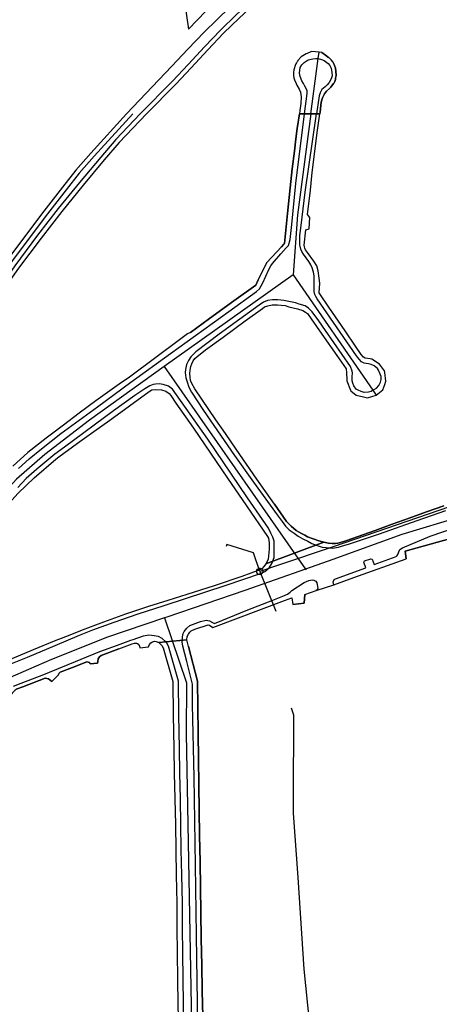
# Model space of a CAD drawing. Extents: x 166506 to 171543, y 332500 to 338212.
# Tile 47 of 139: x 168090 to 168249, y 335463 to 335836. Entities that reach past the tile are written whole.
import ezdxf

# ---------------------------------------------------------------- set-up
doc = ezdxf.new("R2010")
doc.units = 0
doc.header["$MEASUREMENT"] = 0
doc.layers.get('0').update_dxf_attribs({"color": 1, "linetype": 'CONTINUOUS'})
for name, color, linetype in [('DXF_LINES', 1, 'CONTINUOUS'), ('IRISH_OS_1000S_FEATURE', 252, 'CONTINUOUS'), ('UNDERGROUND_ROUTE', 1, 'CONTINUOUS'), ('UUB', 1, 'CONTINUOUS')]:
    doc.layers.add(name, color=color, linetype=linetype)

# ---------------------------------------------------------------- blocks, each defined once
blk = doc.blocks.new('UUB_LOCATION_AC_T02')
at = {"color": 0, "linetype": 'ByBlock'}
blk.add_lwpolyline([(18862, 2286, -1), (-18862, -2286, -1), (18862, 2286)], format="xyb", close=True, dxfattribs=at)

msp = doc.modelspace()

# ---------------------------------------------------------------- linework, layer by layer
at = {"layer": 'DXF_LINES', "color": 9}
for points in [[(168151.55, 335846.799), (168153.669, 335832.061)], [(168167.026, 335845.886), (168153.669, 335832.061)]]:
    msp.add_lwpolyline(points, dxfattribs=at)
at = {"layer": 'IRISH_OS_1000S_FEATURE'}
for points in [[(168130.243, 335800), (168147.446, 335818.051), (168153.535, 335824.403), (168159.685, 335830.815), (168164.446, 335835.533), (168169.549, 335840.49), (168177.725, 335848.272), (168185.96, 335856.055), (168193.271, 335862.721), (168200.78, 335869.007), (168205.821, 335873.504), (168212.728, 335879.392), (168218.691, 335884.445), (168224.593, 335889.178), (168232.039, 335894.984), (168242.014, 335902.558), (168253.593, 335911.105), (168266.436, 335920.346), (168269.696, 335922.518)], [(168135.476, 335800), (168147.66, 335812.33), (168153.549, 335818.583), (168159.78, 335825.335), (168165.829, 335831.667), (168171.715, 335837.42), (168178.785, 335843.988), (168185.856, 335850.775), (168192.565, 335857.044), (168199.915, 335863.511), (168206.098, 335868.682), (168212.202, 335873.795), (168218.925, 335878.884), (168227.617, 335885.804), (168235.284, 335891.749), (168243.452, 335897.791), (168253.727, 335905.344), (168262.336, 335911.605), (168271.002, 335917.405), (168274.493, 335919.753)], [(168137.865, 335800), (168148.887, 335811.154), (168154.792, 335817.424), (168161.019, 335824.171), (168167.038, 335830.471), (168172.888, 335836.189), (168179.952, 335842.748), (168187.025, 335849.541), (168193.707, 335855.785), (168201.022, 335862.22), (168207.19, 335867.379), (168213.261, 335872.464), (168219.968, 335877.541), (168228.667, 335884.467), (168236.311, 335890.394), (168244.461, 335896.423), (168254.73, 335903.972), (168263.309, 335910.211), (168271.949, 335915.993), (168276.133, 335918.806)], [(168130.243, 335800), (168116.737, 335785.092), (168111.049, 335778.637), (168106.058, 335772.272), (168098.922, 335763.143), (168091.979, 335754.005), (168085.339, 335744.988), (168078.179, 335735.077), (168069.642, 335723.035), (168062.032, 335711.576), (168055.88, 335702.319), (168050.952, 335694.016), (168045.059, 335684.09), (168037.045, 335670.433), (168030.752, 335659.121), (168025.268, 335648.793), (168018.655, 335635.967), (168014.174, 335626.795), (168008.286, 335614.373), (168000, 335594.368)], [(168132.592, 335800), (168118.017, 335783.972), (168112.357, 335777.549), (168107.397, 335771.224), (168100.268, 335762.105), (168093.34, 335752.986), (168086.712, 335743.986), (168079.561, 335734.087), (168071.044, 335722.073), (168063.448, 335710.636), (168057.32, 335701.414), (168052.414, 335693.149), (168046.523, 335683.226), (168038.521, 335669.59), (168032.246, 335658.309), (168026.774, 335648.005), (168020.174, 335635.204), (168015.706, 335626.058), (168009.827, 335613.655), (168000, 335589.929)], [(168137.865, 335800), (168127.493, 335789.123), (168121.772, 335782.541), (168113.822, 335772.944), (168105.712, 335763.049), (168097.88, 335752.992), (168089.365, 335741.538), (168083.62, 335733.515), (168077.452, 335724.653), (168071.886, 335716.37), (168064.331, 335705.093), (168056.915, 335693.355), (168051.225, 335683.912), (168042.218, 335668.639), (168035.079, 335656), (168028.783, 335644.338), (168020.835, 335628.862), (168017.736, 335622.711), (168014.514, 335615.601), (168008.694, 335602.798), (168003.175, 335590.394), (168000, 335582.295)], [(168135.476, 335800), (168126.215, 335790.245), (168120.476, 335783.639), (168112.511, 335774.026), (168104.383, 335764.11), (168096.527, 335754.022), (168087.991, 335742.54), (168082.231, 335734.495), (168076.049, 335725.613), (168070.475, 335717.317), (168062.906, 335706.02), (168055.468, 335694.248), (168049.765, 335684.782), (168040.746, 335669.488), (168033.591, 335656.822), (168027.278, 335645.131), (168019.319, 335629.633), (168016.202, 335623.445), (168012.966, 335616.303), (168007.143, 335603.495), (168001.622, 335591.084), (168000, 335586.949)]]:
    msp.add_lwpolyline(points, dxfattribs=at)
at = {"layer": 'IRISH_OS_1000S_FEATURE', "color": 9}
msp.add_lwpolyline([(168203.424, 335800), (168203.522, 335800.739), (168204.005, 335804.382), (168204.406, 335806.067), (168204.935, 335807.073), (168205.21, 335807.497), (168205.939, 335808.505), (168207.168, 335809.519), (168207.642, 335810.025), (168208.666, 335811.457), (168208.83, 335811.686), (168209.017, 335812.011), (168209.122, 335812.238), (168209.247, 335812.592), (168209.332, 335812.957), (168209.366, 335813.205), (168209.383, 335813.486), (168209.478, 335813.987), (168209.591, 335814.528), (168209.573, 335816.149), (168209.52, 335816.514), (168209.451, 335816.876), (168209.366, 335817.235), (168209.265, 335817.59), (168209.148, 335817.939), (168209.015, 335818.284), (168208.867, 335818.622), (168208.742, 335818.88), (168208.45, 335819.47), (168207.751, 335820.418), (168207.531, 335820.656), (168207.283, 335820.895), (168206.942, 335821.182), (168206.746, 335821.349), (168205.657, 335822.223), (168204.27, 335823.131), (168203.152, 335823.257), (168200.392, 335823.568), (168200.014, 335823.377), (168199.501, 335823.15), (168199.206, 335823.026), (168198.909, 335822.904), (168198.612, 335822.786), (168198.287, 335822.662), (168196.409, 335821.521), (168195.815, 335820.894), (168195.629, 335820.683), (168195.397, 335820.404), (168195.175, 335820.119), (168194.961, 335819.827), (168194.757, 335819.528), (168194.562, 335819.223), (168194.377, 335818.911), (168194.201, 335818.595), (168193.563, 335816.687), (168193.435, 335815.585), (168193.435, 335815.312), (168193.446, 335814.961), (168193.472, 335814.611), (168193.511, 335814.261), (168193.564, 335813.914), (168193.631, 335813.569), (168193.712, 335813.227), (168193.806, 335812.889), (168194.462, 335811.476), (168194.809, 335810.82), (168195.687, 335809.309), (168196.18, 335808.174), (168196.399, 335806.457), (168196.309, 335803.855), (168195.918, 335801.215), (168195.738, 335800), (168197.246, 335800), (168197.704, 335800), (168197.976, 335800), (168203.424, 335800)], close=True, dxfattribs=at)
for points in [[(168200.014, 335823.377), (168199.501, 335823.15), (168199.206, 335823.026), (168198.909, 335822.904), (168198.612, 335822.786), (168198.287, 335822.662), (168196.409, 335821.521), (168195.815, 335820.894)], [(168200.392, 335823.568), (168200.014, 335823.377)], [(168203.152, 335823.257), (168200.392, 335823.568)], [(168202.83, 335820.884), (168203.152, 335823.257)], [(168204.27, 335823.131), (168203.152, 335823.257)], [(168204.27, 335823.131), (168205.657, 335822.223), (168206.746, 335821.349)], [(168195.815, 335820.894), (168195.629, 335820.683), (168195.397, 335820.404), (168195.175, 335820.119), (168194.961, 335819.827), (168194.757, 335819.528), (168194.562, 335819.223), (168194.377, 335818.911), (168194.201, 335818.595), (168193.563, 335816.687), (168193.435, 335815.585)], [(168197.704, 335800), (168198.659, 335807.636), (168198.624, 335808.816), (168197.812, 335810.48), (168197.216, 335811.483), (168196.621, 335812.526), (168195.968, 335814.128), (168195.754, 335815.31), (168196.064, 335817.448), (168196.608, 335818.466), (168197.572, 335819.381), (168199.017, 335820.435), (168200.759, 335820.807), (168201.94, 335820.921), (168202.83, 335820.884)], [(168199.998, 335800), (168202.83, 335820.884)], [(168202.83, 335820.884), (168204.138, 335820.591), (168205.116, 335820.127), (168206.611, 335819.06), (168207.267, 335818.257), (168207.703, 335817.315), (168207.995, 335815.633), (168208.089, 335814.353), (168207.784, 335813.234), (168207.038, 335811.818), (168206.294, 335810.921), (168205.431, 335810.225), (168204.225, 335809.131), (168203.6, 335807.974), (168203.255, 335806.795), (168202.253, 335800)], [(168208.742, 335818.88), (168208.45, 335819.47), (168207.751, 335820.418), (168207.531, 335820.656), (168207.283, 335820.895), (168206.942, 335821.182), (168206.746, 335821.349)], [(168193.435, 335815.585), (168193.435, 335815.312), (168193.446, 335814.961), (168193.472, 335814.611), (168193.511, 335814.261), (168193.564, 335813.914), (168193.631, 335813.569), (168193.712, 335813.227), (168193.806, 335812.889), (168194.462, 335811.476), (168194.809, 335810.82), (168195.687, 335809.309), (168196.18, 335808.174)], [(168208.742, 335818.88), (168208.867, 335818.622), (168209.015, 335818.284), (168209.148, 335817.939), (168209.265, 335817.59), (168209.366, 335817.235), (168209.451, 335816.876), (168209.52, 335816.514), (168209.573, 335816.149), (168209.591, 335814.528), (168209.478, 335813.987), (168209.383, 335813.486)], [(168209.383, 335813.486), (168209.366, 335813.205), (168209.332, 335812.957), (168209.247, 335812.592), (168209.122, 335812.238), (168209.017, 335812.011), (168208.83, 335811.686), (168208.666, 335811.457), (168207.642, 335810.025), (168207.168, 335809.519), (168205.939, 335808.505), (168205.21, 335807.497), (168204.935, 335807.073)], [(168196.18, 335808.174), (168196.399, 335806.457), (168196.309, 335803.855), (168195.918, 335801.215)], [(168204.935, 335807.073), (168204.406, 335806.067), (168204.005, 335804.382), (168203.522, 335800.739)], [(168195.918, 335801.215), (168195.738, 335800)], [(168203.522, 335800.739), (168203.424, 335800)], [(168089.283, 335656.453), (168095.341, 335662.275), (168103.464, 335669.31), (168104.646, 335670.227), (168111.723, 335675.345), (168117.917, 335679.807), (168123.95, 335684.148), (168138.864, 335694.903), (168139.806, 335695.52), (168141.207, 335695.736), (168143.466, 335695.549), (168145.085, 335695.084), (168146.402, 335694.22), (168147.04, 335693.458), (168148.971, 335690.572), (168155.582, 335681.031), (168159.903, 335674.757), (168164.184, 335668.484), (168168.545, 335662.09), (168175.653, 335651.708), (168183.678, 335640.122), (168183.956, 335639.401), (168184.311, 335637.64), (168184.323, 335635.24), (168183.856, 335631.454), (168183.65, 335630.842), (168183.026, 335629.744), (168205.033, 335637.937), (168203.034, 335638.443), (168200.916, 335639.189), (168198.739, 335639.956), (168197.741, 335640.617), (168196.283, 335641.304), (168194.546, 335642.349), (168192.631, 335643.935), (168190.776, 335645.801), (168186.236, 335652.295), (168179.605, 335661.736), (168175.702, 335667.468), (168171.779, 335673.121), (168167.717, 335679.031), (168164.073, 335684.265), (168156.068, 335695.95), (168154.974, 335697.914), (168154.498, 335699.075), (168154.302, 335700.376), (168154.226, 335701.736), (168154.33, 335703.016), (168154.594, 335704.415), (168154.997, 335705.374), (168155.541, 335706.533), (168156.104, 335707.43), (168156.866, 335708.109), (168160.134, 335710.699), (168166.869, 335715.498), (168175.188, 335721.693), (168181.723, 335726.393), (168182.505, 335726.951), (168183.706, 335727.367), (168185.387, 335727.702), (168187.408, 335727.776), (168188.848, 335727.651), (168190.387, 335727.447), (168191.766, 335727.022), (168195.044, 335726.232), (168196.962, 335725.546), (168198.06, 335724.922), (168198.738, 335724.441), (168200.212, 335722.396), (168204.234, 335716.584), (168209.943, 335708.512), (168213.395, 335703.575), (168213.454, 335703.194), (168213.525, 335702.421), (168213.661, 335698.914), (168215.01, 335695.449), (168215.247, 335695.21), (168217.184, 335693.542), (168219.962, 335692.894), (168221.462, 335692.569), (168224.845, 335693.539), (168227.311, 335695.631), (168228.077, 335697.609), (168228.461, 335698.888), (168228.111, 335702.089), (168227.893, 335702.71), (168226.061, 335705.336), (168223.147, 335707.185), (168222.567, 335707.307), (168220.667, 335707.513), (168219.989, 335707.875), (168219.112, 335708.877), (168216.961, 335712.084), (168213.059, 335717.896), (168206.886, 335726.896), (168203.182, 335732.248), (168203.454, 335735.867), (168203.16, 335737.848), (168202.788, 335740.589), (168202.334, 335742.511), (168201.219, 335744.294), (168198.849, 335747.562), (168198.032, 335748.584), (168197.754, 335749.165), (168197.596, 335749.626), (168197.538, 335750.346), (168198.096, 335756.125), (168199.357, 335756.521), (168199.73, 335760.78), (168198.833, 335761.863), (168199.902, 335771.1), (168200.562, 335777.838), (168201.404, 335784.756), (168202.488, 335792.936), (168203.424, 335800), (168202.253, 335800), (168199.998, 335799.998), (168197.976, 335800), (168197.246, 335800), (168197.246, 335800), (168195.738, 335799.999), (168194.906, 335794.378), (168194.341, 335790.558), (168193.806, 335785.819), (168192.986, 335779.182), (168192.164, 335772.045), (168191.174, 335762.266), (168190.019, 335750.969), (168189.838, 335750.63), (168188.995, 335749.712), (168183.437, 335743.769), (168180.156, 335737.199), (168179.19, 335735.201), (168170.851, 335729.247), (168161.65, 335722.555), (168154.494, 335717.236), (168153.352, 335716.7), (168150.806, 335714.828), (168131.361, 335700.406), (168127.532, 335697.738), (168118.612, 335691.365), (168112.317, 335686.684), (168106.383, 335682.262), (168099.788, 335677.322), (168092.871, 335671.9), (168087.174, 335666.64)], [(168089.372, 335665.814), (168093.343, 335669.482), (168098.055, 335673.267), (168105.373, 335679.005), (168119.225, 335689.143), (168131.875, 335698.505), (168146.849, 335709.299), (168169.019, 335725.252), (168179.463, 335732.761), (168180.646, 335733.817), (168181.833, 335735.993), (168184.109, 335741.147), (168184.933, 335742.464), (168185.575, 335743.302), (168188.747, 335747.033), (168190.694, 335749.267), (168191.557, 335750.224), (168192.284, 335752.382), (168192.821, 335758.161), (168194.409, 335773.637), (168197.704, 335800)], [(168199.998, 335799.998), (168194.979, 335761.74), (168193.358, 335739.098)], [(168194.906, 335794.378), (168195.738, 335799.999)], [(168223.56, 335695.398), (168224.893, 335696.219), (168225.856, 335697.236), (168226.38, 335698.474), (168226.743, 335699.513), (168226.667, 335700.654), (168226.329, 335701.555), (168225.634, 335702.997), (168225.256, 335703.678), (168223.979, 335704.642), (168222.84, 335705.186), (168221.861, 335705.448), (168221.061, 335705.53), (168220.202, 335705.714), (168219.263, 335706.157), (168218.306, 335707.2), (168217.39, 335708.403), (168202.415, 335729.95), (168201.898, 335730.931), (168201.561, 335731.693), (168201.264, 335732.714), (168201.267, 335733.754), (168201.317, 335737.134), (168201.302, 335738.674), (168201.106, 335740.054), (168200.552, 335741.756), (168200.075, 335742.818), (168199.279, 335744.08), (168198.323, 335745.503), (168197.307, 335746.906), (168196.69, 335747.908), (168196.253, 335748.81), (168195.996, 335749.931), (168195.938, 335750.451), (168195.824, 335752.411), (168195.889, 335753.911), (168196.36, 335757.77), (168197.879, 335770.346), (168202.253, 335800)], [(168202.488, 335792.936), (168203.424, 335800)], [(168193.806, 335785.819), (168194.341, 335790.558), (168194.906, 335794.378)], [(168201.404, 335784.756), (168202.488, 335792.936)], [(168192.986, 335779.182), (168193.806, 335785.819)], [(168200.562, 335777.838), (168201.404, 335784.756)], [(168192.164, 335772.045), (168192.986, 335779.182)], [(168199.902, 335771.1), (168200.562, 335777.838)], [(168191.174, 335762.266), (168192.164, 335772.045)], [(168199.357, 335756.521), (168199.73, 335760.78), (168198.833, 335761.863), (168199.902, 335771.1)], [(168188.995, 335749.712), (168189.838, 335750.63), (168190.019, 335750.969), (168191.174, 335762.266)], [(168198.032, 335748.584), (168197.754, 335749.165), (168197.596, 335749.626), (168197.538, 335750.346), (168198.096, 335756.125), (168199.357, 335756.521)], [(168183.437, 335743.769), (168188.995, 335749.712)], [(168202.334, 335742.511), (168201.219, 335744.294), (168198.849, 335747.562), (168198.032, 335748.584)], [(168180.156, 335737.199), (168183.437, 335743.769)], [(168203.454, 335735.867), (168203.16, 335737.848), (168202.788, 335740.589), (168202.334, 335742.511)], [(168193.358, 335739.098), (168144.554, 335704.446)], [(168193.358, 335739.098), (168223.56, 335695.398)], [(168170.851, 335729.247), (168179.19, 335735.201), (168180.156, 335737.199)], [(168206.886, 335726.896), (168203.182, 335732.248), (168203.454, 335735.867)], [(168223.56, 335695.398), (168222.889, 335694.925), (168221.828, 335694.648), (168220.188, 335694.613), (168219.109, 335694.897), (168217.97, 335695.4), (168217.271, 335695.842), (168216.335, 335697.125), (168215.938, 335698.107), (168215.641, 335699.007), (168215.706, 335700.467), (168215.83, 335702.027), (168215.712, 335702.647), (168215.117, 335704.369), (168205.599, 335717.959), (168203.13, 335721.627), (168200.6, 335725.075), (168199.105, 335726.5), (168197.867, 335727.284), (168195.649, 335728.011), (168194.21, 335728.475), (168191.732, 335729.003), (168189.793, 335729.369), (168187.553, 335729.615), (168185.593, 335729.582), (168183.652, 335729.307), (168182.17, 335728.692), (168180.467, 335727.597), (168173.19, 335722.359), (168165.372, 335716.582), (168156.491, 335709.93), (168154.566, 335708.116), (168153.701, 335706.718), (168152.937, 335705.2), (168152.651, 335703.261), (168152.447, 335702.082), (168152.741, 335700.121), (168153.176, 335698.599), (168153.81, 335696.557), (168154.864, 335694.674), (168159.463, 335687.739), (168171.192, 335670.742), (168178.401, 335660.7), (168187.304, 335648.332), (168189.176, 335645.746), (168190.491, 335644.042), (168191.887, 335642.637), (168193.743, 335641.372), (168195.239, 335640.247), (168197.056, 335639.201), (168198.894, 335638.276), (168200.491, 335637.411), (168202.029, 335636.826), (168204.387, 335636.099), (168205.887, 335635.874), (168208.226, 335635.686), (168210.487, 335636.04), (168212.049, 335636.495), (168214.351, 335637.148), (168226.004, 335641.112), (168240.28, 335646.169), (168251.112, 335649.876)], [(168161.65, 335722.555), (168170.851, 335729.247)], [(168175.188, 335721.693), (168181.723, 335726.393), (168182.505, 335726.951), (168183.706, 335727.367), (168185.387, 335727.702), (168187.408, 335727.776), (168188.848, 335727.651), (168190.387, 335727.447), (168191.766, 335727.022), (168195.044, 335726.232), (168196.962, 335725.546), (168198.06, 335724.922), (168198.738, 335724.441), (168200.212, 335722.396), (168204.234, 335716.584)], [(168213.059, 335717.896), (168206.886, 335726.896)], [(168154.494, 335717.236), (168161.65, 335722.555)], [(168166.869, 335715.498), (168175.188, 335721.693)], [(168154.494, 335717.236), (168153.352, 335716.7), (168150.806, 335714.828), (168131.361, 335700.406), (168127.532, 335697.738)], [(168160.134, 335710.699), (168166.869, 335715.498)], [(168204.234, 335716.584), (168209.943, 335708.512)], [(168216.961, 335712.084), (168213.059, 335717.896)], [(168222.567, 335707.307), (168220.667, 335707.513), (168219.989, 335707.875), (168219.112, 335708.877), (168216.961, 335712.084)], [(168156.068, 335695.95), (168154.974, 335697.914), (168154.498, 335699.075), (168154.302, 335700.376), (168154.226, 335701.736), (168154.33, 335703.016), (168154.594, 335704.415), (168154.997, 335705.374), (168155.541, 335706.533), (168156.104, 335707.43), (168156.866, 335708.109), (168160.134, 335710.699)], [(168209.943, 335708.512), (168213.395, 335703.575), (168213.454, 335703.194), (168213.525, 335702.421)], [(168144.554, 335704.446), (168116.29, 335684.152), (168099.309, 335671.103), (168088.579, 335661.756), (168081.817, 335654.436), (168077.278, 335648.45), (168073.96, 335642.78), (168068.81, 335632.935), (168065.938, 335622.783), (168063.81, 335613.569), (168062.174, 335601.713), (168063.984, 335592.167), (168071.015, 335579.118)], [(168144.554, 335704.446), (168198.066, 335627.727)], [(168227.893, 335702.71), (168226.061, 335705.336), (168223.147, 335707.185), (168222.567, 335707.307)], [(168213.525, 335702.421), (168213.661, 335698.914), (168215.01, 335695.449), (168215.247, 335695.21)], [(168228.077, 335697.609), (168228.461, 335698.888), (168228.111, 335702.089), (168227.893, 335702.71)], [(168085.203, 335591.402), (168092.733, 335594.399), (168103.207, 335598.887), (168112.48, 335602.799), (168117.546, 335604.764), (168125.556, 335607.739), (168134.686, 335610.831), (168144.556, 335614.001), (168167.941, 335621.69), (168181.035, 335626.09), (168182.597, 335626.825), (168184.242, 335628.22), (168185.287, 335629.817), (168186.114, 335632.094), (168186.226, 335636.174), (168186.133, 335638.375), (168185.678, 335639.836), (168184.942, 335641.339), (168184.048, 335643.281), (168176.083, 335654.667), (168161.09, 335676.874), (168147.727, 335695.776), (168146.151, 335696.921), (168144.153, 335697.607), (168142.573, 335697.792), (168141.273, 335697.716), (168140.392, 335697.539), (168139.111, 335697.042), (168137.227, 335695.928), (168133.439, 335693.4), (168125.321, 335687.624), (168106.738, 335673.921), (168103.089, 335671.192), (168099.319, 335668.023), (168096.331, 335665.512), (168092.28, 335661.984), (168089.09, 335658.654)], [(168127.532, 335697.738), (168118.612, 335691.365)], [(168224.845, 335693.539), (168227.311, 335695.631), (168228.077, 335697.609)], [(168123.95, 335684.148), (168138.864, 335694.903)], [(168138.864, 335694.903), (168139.806, 335695.52), (168141.207, 335695.736), (168143.466, 335695.549), (168145.085, 335695.084), (168146.402, 335694.22), (168147.04, 335693.458), (168148.971, 335690.572), (168155.582, 335681.031)], [(168164.073, 335684.265), (168156.068, 335695.95)], [(168215.247, 335695.21), (168217.184, 335693.542), (168219.962, 335692.894)], [(168219.962, 335692.894), (168221.462, 335692.569), (168224.845, 335693.539)], [(168223.56, 335695.398), (168224.845, 335693.539)], [(168118.612, 335691.365), (168112.317, 335686.684)], [(168112.317, 335686.684), (168106.383, 335682.262)], [(168106.383, 335682.262), (168099.788, 335677.322)], [(168117.917, 335679.807), (168123.95, 335684.148)], [(168167.717, 335679.031), (168164.073, 335684.265)], [(168111.723, 335675.345), (168117.917, 335679.807)], [(168155.582, 335681.031), (168159.903, 335674.757)], [(168171.779, 335673.121), (168167.717, 335679.031)], [(168099.788, 335677.322), (168092.871, 335671.9)], [(168103.464, 335669.31), (168104.646, 335670.227), (168111.723, 335675.345)], [(168159.903, 335674.757), (168164.184, 335668.484)], [(168092.871, 335671.9), (168087.174, 335666.64)], [(168175.702, 335667.468), (168171.779, 335673.121)], [(168095.341, 335662.275), (168103.464, 335669.31)], [(168164.184, 335668.484), (168168.545, 335662.09)], [(168179.605, 335661.736), (168175.702, 335667.468)], [(168086.835, 335653.841), (168089.283, 335656.453), (168095.341, 335662.275)], [(168168.545, 335662.09), (168175.653, 335651.708)], [(168186.236, 335652.295), (168179.605, 335661.736)], [(168250.418, 335651.738), (168243.83, 335649.378), (168237.322, 335646.978), (168230.855, 335644.738), (168224.368, 335642.398), (168213.255, 335638.391), (168211.273, 335637.777), (168210.212, 335637.581), (168209.372, 335637.443), (168208.152, 335637.487), (168206.732, 335637.611), (168205.033, 335637.937), (168183.026, 335629.744), (168182.365, 335628.826), (168181.481, 335627.868), (168180.719, 335627.471), (168173.911, 335624.992), (168163.4, 335621.464), (168153.129, 335618.155), (168145.862, 335615.917), (168138.574, 335613.619), (168129.845, 335610.646), (168121.475, 335607.672), (168114.507, 335605.013), (168107.117, 335602.115), (168102.832, 335600.449), (168094.921, 335597.153), (168084.467, 335592.825)], [(168175.653, 335651.708), (168183.678, 335640.122), (168183.956, 335639.401), (168184.311, 335637.64), (168184.323, 335635.24), (168183.856, 335631.454)], [(168186.236, 335652.295), (168190.776, 335645.801), (168192.631, 335643.935), (168194.546, 335642.349), (168196.283, 335641.304), (168197.741, 335640.617)], [(168284.564, 335654.343), (168281.772, 335653.852), (168272.941, 335652.309), (168257.086, 335647.697), (168234.483, 335640.846), (168208.433, 335631.346), (168198.066, 335627.727)], [(168243.83, 335649.378), (168250.418, 335651.738)], [(168237.322, 335646.978), (168243.83, 335649.378)], [(168224.368, 335642.398), (168230.855, 335644.738)], [(168230.855, 335644.738), (168237.322, 335646.978)], [(168197.741, 335640.617), (168198.739, 335639.956), (168200.916, 335639.189), (168203.034, 335638.443), (168205.033, 335637.937)], [(168208.704, 335621.852), (168208.48, 335622.969), (168208.864, 335623.81), (168209.441, 335624.116), (168220.866, 335628.235), (168220.132, 335630.413), (168220.422, 335630.868), (168222.773, 335631.629), (168223.22, 335631.534), (168223.977, 335629.437), (168232.371, 335632.518), (168232.801, 335632.908), (168233.134, 335633.525), (168233.35, 335634.336), (168233.723, 335635.121), (168234.723, 335635.798), (168245.222, 335640.253), (168255.273, 335643.621)], [(168209.372, 335637.443), (168210.212, 335637.581), (168211.273, 335637.777), (168213.255, 335638.391), (168224.368, 335642.398)], [(168088.836, 335582.431), (168090.938, 335583.244), (168099.489, 335586.438), (168100.049, 335586.416), (168100.648, 335586.254), (168101.964, 335585.25), (168104.373, 335587.583), (168104.715, 335588.342), (168105.076, 335588.721), (168109.782, 335590.527), (168115.269, 335592.69), (168115.729, 335592.608), (168116.188, 335592.387), (168116.467, 335591.966), (168119.308, 335592.197), (168119.35, 335592.857), (168119.552, 335593.757), (168119.975, 335594.556), (168120.697, 335595.113), (168127.324, 335597.553), (168132.41, 335599.438), (168133.231, 335599.735), (168133.971, 335599.713), (168134.431, 335599.571), (168134.93, 335599.17), (168135.188, 335598.589), (168135.326, 335597.929), (168138.567, 335598.299), (168138.97, 335599.237), (168139.452, 335599.816), (168140.073, 335600.274), (168140.874, 335600.532), (168141.534, 335600.41), (168142.433, 335599.927), (168153.116, 335600.974), (168153.2, 335602.194), (168153.723, 335603.132), (168154.285, 335603.891), (168154.787, 335604.427), (168156.089, 335605.025), (168161.114, 335606.65), (168161.674, 335606.488), (168162.991, 335605.624), (168190.084, 335615.921), (168192.899, 335616.848), (168193.18, 335614.392), (168197.561, 335614.818), (168197.828, 335618.165), (168202.043, 335619.668), (168208.704, 335621.852), (168216.334, 335624.577), (168236.167, 335631.663), (168235.767, 335634.531), (168254.841, 335639.784)], [(168183.026, 335629.744), (168205.033, 335637.937)], [(168205.033, 335637.937), (168206.732, 335637.611), (168208.152, 335637.487), (168209.372, 335637.443)], [(168254.841, 335639.784), (168235.767, 335634.531), (168236.167, 335631.663)], [(168183.026, 335629.744), (168182.365, 335628.826), (168181.481, 335627.868), (168180.719, 335627.471), (168173.911, 335624.992), (168163.4, 335621.464)], [(168183.856, 335631.454), (168183.65, 335630.842), (168183.026, 335629.744)], [(168216.334, 335624.577), (168236.167, 335631.663)], [(168198.066, 335627.727), (168175.095, 335619.708), (168145.483, 335609.618), (168144.622, 335609.325)], [(168198.066, 335627.727), (168198.24, 335627.477)], [(168157.405, 335447.352), (168156.846, 335480.436), (168156.415, 335515.719), (168155.857, 335549.043), (168155.201, 335576.506), (168155.225, 335584.187), (168153.071, 335592.834), (168151.569, 335598.599), (168151.274, 335600.28), (168151.4, 335602.119), (168151.664, 335603.379), (168152.146, 335604.197), (168153.07, 335605.374), (168154.253, 335606.411), (168158.278, 335607.939), (168160.38, 335608.452), (168161.739, 335608.168), (168162.777, 335607.585), (168163.516, 335607.162), (168176.193, 335612.364), (168185.664, 335616.035), (168189.509, 335617.563), (168191.232, 335618.318), (168192.194, 335619.055), (168192.876, 335619.673), (168197.477, 335622.716), (168199.288, 335623.383), (168200.502, 335623.703), (168201.164, 335623.629), (168201.911, 335623.212), (168202.369, 335622.606), (168202.668, 335620.56), (168202.464, 335619.967), (168202.043, 335619.668)], [(168202.043, 335619.668), (168208.704, 335621.852)], [(168208.704, 335621.852), (168216.334, 335624.577)], [(168153.129, 335618.155), (168145.862, 335615.917)], [(168163.4, 335621.464), (168153.129, 335618.155)], [(168197.828, 335618.165), (168197.561, 335614.818)], [(168197.828, 335618.165), (168202.043, 335619.668)], [(168145.862, 335615.917), (168138.574, 335613.619)], [(168153.116, 335600.974), (168153.2, 335602.194), (168153.723, 335603.132), (168154.285, 335603.891), (168154.787, 335604.427), (168156.089, 335605.025), (168161.114, 335606.65), (168161.674, 335606.488), (168162.991, 335605.624), (168190.084, 335615.921), (168192.899, 335616.848), (168193.18, 335614.392)], [(168197.561, 335614.818), (168193.18, 335614.392)], [(168129.845, 335610.646), (168121.475, 335607.672)], [(168138.574, 335613.619), (168129.845, 335610.646)], [(168144.622, 335609.325), (168122.677, 335601.888), (168102.912, 335593.968), (168101.847, 335593.512)], [(168121.475, 335607.672), (168114.507, 335605.013)], [(168144.622, 335609.325), (168152.946, 335584.674), (168152.848, 335565.573), (168155.311, 335428.19)], [(168114.507, 335605.013), (168107.117, 335602.115)], [(168087.413, 335583.485), (168090.413, 335584.649), (168098.964, 335587.843), (168120.179, 335596.521), (168126.806, 335598.961), (168131.889, 335600.845), (168132.721, 335601.146), (168136.725, 335602.526), (168138.714, 335602.86), (168140.741, 335602.59), (168142.205, 335602.32), (168143.564, 335601.59), (168145.255, 335600.161), (168146.014, 335598.73), (168149.765, 335585.477), (168149.889, 335572.508), (168150.23, 335560.07), (168150.341, 335550.589), (168150.511, 335540.88), (168150.74, 335531.151), (168150.873, 335521.49), (168151.083, 335512.005), (168151.29, 335501.459), (168151.302, 335492.043), (168151.432, 335482.486), (168151.582, 335472.689), (168151.733, 335463.249), (168151.883, 335453.487)], [(168107.117, 335602.115), (168102.832, 335600.449), (168094.921, 335597.153)], [(168127.324, 335597.553), (168132.41, 335599.438), (168133.231, 335599.735), (168133.971, 335599.713), (168134.431, 335599.571), (168134.93, 335599.17), (168135.188, 335598.589), (168135.326, 335597.929), (168138.567, 335598.299), (168138.97, 335599.237), (168139.452, 335599.816), (168140.073, 335600.274), (168140.874, 335600.532), (168141.534, 335600.41), (168142.433, 335599.927)], [(168142.433, 335599.927), (168153.116, 335600.974)], [(168159.119, 335458.508), (168158.889, 335468.209), (168158.739, 335477.91), (168158.549, 335487.831), (168158.38, 335497.812), (168158.269, 335507.313), (168158.159, 335517.054), (168157.949, 335526.915), (168157.798, 335536.416), (168157.688, 335546.197), (168157.558, 335555.998), (168157.428, 335565.639), (168157.219, 335575.58), (168157.109, 335585.321), (168153.669, 335598.512), (168153.116, 335600.974), (168142.433, 335599.927), (168143.669, 335598.883), (168144.146, 335597.981), (168147.768, 335585.19), (168147.889, 335572.484), (168148.23, 335560.047), (168148.341, 335550.566), (168148.511, 335540.845), (168148.741, 335531.104), (168148.872, 335521.463), (168149.083, 335511.961), (168149.29, 335501.42), (168149.302, 335492.04), (168149.432, 335482.459), (168149.582, 335472.658), (168149.733, 335463.217), (168149.883, 335453.456)], [(168142.433, 335599.927), (168143.669, 335598.883), (168144.146, 335597.981), (168147.768, 335585.19), (168147.889, 335572.484)], [(168153.669, 335598.512), (168153.116, 335600.974)], [(168094.921, 335597.153), (168084.467, 335592.825), (168082.005, 335592.032), (168080.404, 335591.837)], [(168127.324, 335597.553), (168120.697, 335595.113), (168119.975, 335594.556), (168119.552, 335593.757), (168119.35, 335592.857), (168119.308, 335592.197), (168116.467, 335591.966), (168116.188, 335592.387), (168115.729, 335592.608), (168115.269, 335592.69), (168109.782, 335590.527)], [(168153.669, 335598.512), (168157.109, 335585.321)], [(168101.847, 335593.512), (168093.129, 335589.772)], [(168093.129, 335589.772), (168086.149, 335586.779), (168084.256, 335585.82)], [(168109.782, 335590.527), (168105.076, 335588.721), (168104.715, 335588.342), (168104.373, 335587.583), (168101.964, 335585.25), (168100.648, 335586.254), (168100.049, 335586.416), (168099.489, 335586.438), (168090.938, 335583.244)], [(168157.109, 335585.321), (168157.219, 335575.58)], [(168090.938, 335583.244), (168088.836, 335582.431), (168088.134, 335581.893), (168086.991, 335580.816), (168086.067, 335579.719)], [(168157.219, 335575.58), (168157.428, 335565.639)], [(168147.889, 335572.484), (168148.23, 335560.047)], [(168157.428, 335565.639), (168157.558, 335555.998)], [(168148.23, 335560.047), (168148.341, 335550.566)], [(168157.558, 335555.998), (168157.688, 335546.197)], [(168148.341, 335550.566), (168148.511, 335540.845)], [(168157.688, 335546.197), (168157.798, 335536.416)], [(168148.511, 335540.845), (168148.741, 335531.104)], [(168157.798, 335536.416), (168157.949, 335526.915)], [(168148.741, 335531.104), (168148.872, 335521.463)], [(168157.949, 335526.915), (168158.159, 335517.054)], [(168148.872, 335521.463), (168149.083, 335511.961)], [(168158.159, 335517.054), (168158.269, 335507.313)], [(168149.083, 335511.961), (168149.29, 335501.42)], [(168158.269, 335507.313), (168158.38, 335497.812)], [(168149.29, 335501.42), (168149.302, 335492.04)], [(168158.38, 335497.812), (168158.549, 335487.831)], [(168149.302, 335492.04), (168149.432, 335482.459)], [(168158.549, 335487.831), (168158.739, 335477.91)], [(168149.432, 335482.459), (168149.582, 335472.658)], [(168158.739, 335477.91), (168158.889, 335468.209)], [(168149.582, 335472.658), (168149.733, 335463.217)], [(168158.889, 335468.209), (168159.119, 335458.508)], [(168149.733, 335463.217), (168149.883, 335453.456)]]:
    msp.add_lwpolyline(points, dxfattribs=at)
at = {"layer": 'UNDERGROUND_ROUTE'}
for points in [[(168285.409, 335659.171), (168274.608, 335657.894), (168256.653, 335652.657), (168208.522, 335636.198), (168187.824, 335629.215), (168180.701, 335626.865)], [(168180.701, 335626.865), (168178.327, 335633.886), (168168.245, 335637.058), (168167.993, 335636.281)], [(168180.701, 335626.865), (168186.761, 335611.786)], [(168192.62, 335575.311), (168193.492, 335572.607), (168193.394, 335540.457), (168193.394, 335535.47), (168195.161, 335511.039), (168197.434, 335476.382), (168201.447, 335436.76)]]:
    msp.add_lwpolyline(points, dxfattribs=at)

# ---------------------------------------------------------------- block references
at = {"layer": 'UUB', "xscale": 6.3e-05, "yscale": 6.3e-05, "rotation": 104.460046}
msp.add_blockref('UUB_LOCATION_AC_T02', (168180.701, 335626.865), dxfattribs=at)

doc.saveas('drawing.dxf')
